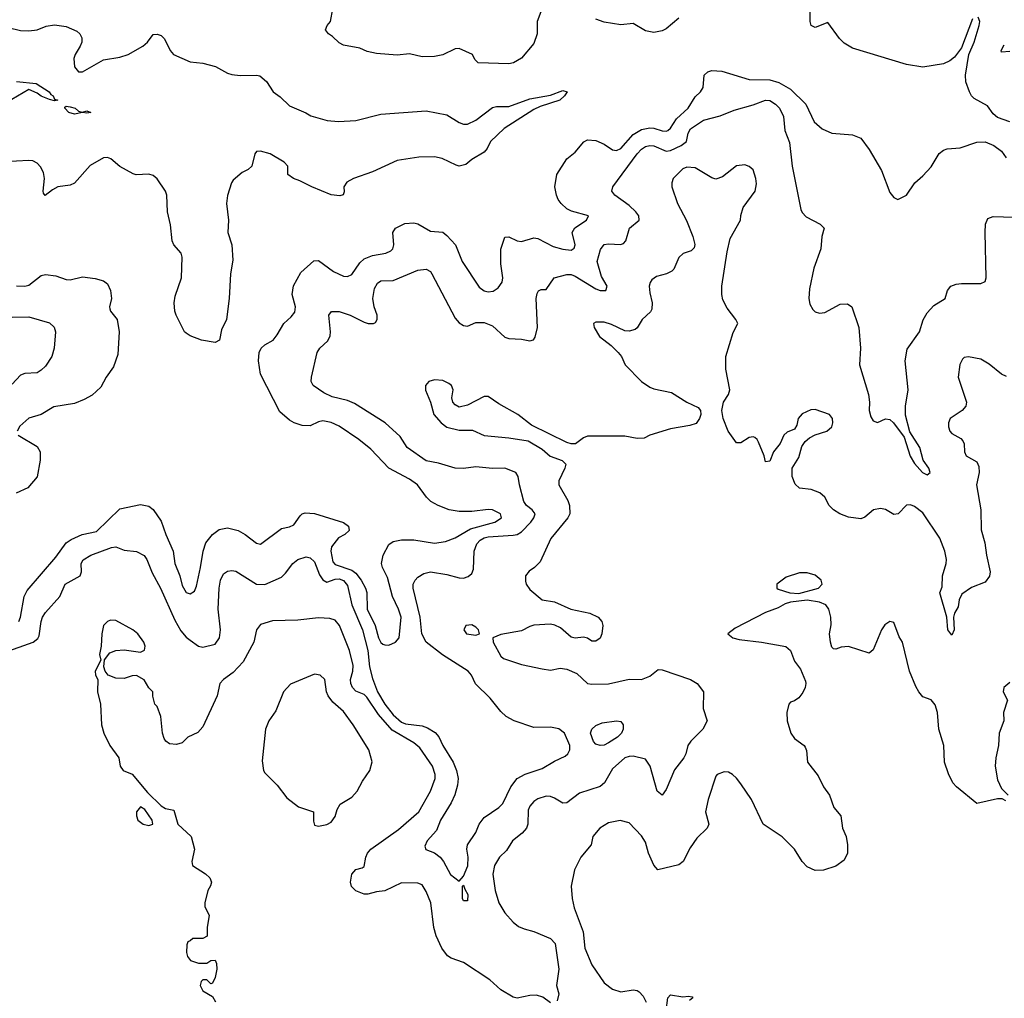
# Model space of a CAD drawing. Header units: inches. Extents: x 1384664 to 1536621, y 460766 to 646467.
# Tile 214 of 256: x 1464586 to 1469343, y 483308 to 488038. Entities that reach past the tile are written whole.
import ezdxf

# ---------------------------------------------------------------- set-up
doc = ezdxf.new("R2010")
doc.units = ezdxf.units.IN
doc.header["$MEASUREMENT"] = 0
doc.layers.add('B4468', color=7, linetype='Continuous')

msp = doc.modelspace()

# ---------------------------------------------------------------- linework, layer by layer
at = {"layer": 'B4468', "color": 5}
for points, elevation in [([(1467103.4, 488076.6), (1467086.6, 488030), (1467086, 487970), (1467070, 487923.2), (1467010, 487851.7), (1466971.8, 487830), (1466950, 487825), (1466801, 487830), (1466785.1, 487845.1), (1466773.4, 487870), (1466710, 487899.6), (1466690, 487897.3), (1466631.1, 487868.9), (1466590, 487859.9), (1466530, 487859.3), (1466470, 487873.5), (1466410, 487867.2), (1466310, 487874.5), (1466264.8, 487884.8), (1466230, 487900.3), (1466150, 487915.3), (1466130, 487926), (1466097.6, 487957.6), (1466077.3, 487970), (1466063, 487990), (1466070.7, 488010), (1466087.3, 488030), (1466098, 488090)], 620), ([(1469190, 488043), (1469137.2, 487902.8), (1469102.8, 487857.2), (1469080.4, 487839.6), (1469050, 487824.7), (1468950, 487808.6), (1468870, 487821.8), (1468610, 487900.1), (1468570, 487924.8), (1468547.3, 487947.3), (1468490, 488024.9), (1468430, 488000.4), (1468410.8, 488010), (1468405.3, 488030), (1468406, 488090)], 620), ([(1467770, 488046.1), (1467710, 487993.8), (1467690, 487984.1), (1467650, 487976.5), (1467610, 487984.3), (1467550, 488019.6), (1467490, 488014), (1467410, 488027.1), (1467370, 488041.3)], 620), ([(1469370, 487545.1), (1469310, 487565.9), (1469290, 487583.5), (1469262.3, 487622.3), (1469197.8, 487657.8), (1469184.5, 487670), (1469174.7, 487690), (1469157.6, 487737.6), (1469155.1, 487770), (1469171.6, 487870), (1469197.8, 487930), (1469222.6, 488010), (1469225.5, 488030), (1469217.1, 488050)], 620), ([(1464530, 488000.5), (1464590, 487986), (1464630, 487983.8), (1464670, 487989.3), (1464713, 488007), (1464753.5, 488013.5), (1464810, 488004.8), (1464862.2, 487982.2), (1464876.5, 487970), (1464885.6, 487950), (1464885.4, 487930), (1464878.6, 487910), (1464853.2, 487870), (1464846.8, 487850), (1464851.2, 487811.2), (1464870, 487785.7), (1464890, 487786.9), (1464990, 487844.8), (1465070, 487857.1), (1465109.6, 487870), (1465180.5, 487910), (1465203, 487930), (1465230, 487966.4), (1465250, 487968.9), (1465270, 487961.3), (1465286.1, 487946.1), (1465312.2, 487890), (1465329.6, 487869.6), (1465410, 487834), (1465470, 487828.9), (1465531.3, 487811.3), (1465590, 487779.5), (1465610, 487773.7), (1465651.6, 487768.4), (1465730, 487770.4), (1465746.4, 487766.4), (1465778.8, 487738.8), (1465811, 487690), (1465845.1, 487665.1), (1465890, 487622), (1465968.5, 487588.5), (1465993, 487573), (1466071.1, 487551.1), (1466126.9, 487546.9), (1466210, 487551.8), (1466330, 487582.2), (1466550, 487597.2), (1466650, 487578.2), (1466710, 487541.1), (1466730, 487533), (1466750, 487532.9), (1466790, 487551.9), (1466870, 487613.6), (1466890, 487618), (1466950, 487619.1), (1467050, 487655.8), (1467150, 487672.8), (1467210, 487696.2), (1467230.4, 487690.4), (1467217.6, 487670), (1467195.8, 487650), (1467100.8, 487619.2), (1467070, 487604.3), (1466927.4, 487512.6), (1466861.4, 487450), (1466844.3, 487415.7), (1466830, 487398), (1466770, 487363.1), (1466741.1, 487338.9), (1466710, 487330.7), (1466694.5, 487334.5), (1466626.7, 487366.7), (1466590, 487375.4), (1466513.9, 487373.9), (1466410, 487358), (1466290, 487302.9), (1466199.1, 487270), (1466166.4, 487253.6), (1466152.4, 487230), (1466153.7, 487206.3), (1466148.2, 487191.8), (1466133, 487187), (1466090, 487191), (1465997, 487230), (1465940.1, 487260.1), (1465909.2, 487270), (1465882, 487290), (1465881.2, 487330), (1465864, 487350), (1465796, 487390), (1465750, 487403.6), (1465730, 487400.9), (1465721.6, 487390), (1465707.7, 487330), (1465690, 487314.5), (1465660.5, 487299.5), (1465617.1, 487262.9), (1465608.8, 487250), (1465590, 487189), (1465584.3, 487150), (1465595, 487070), (1465591, 487010), (1465610.9, 486950), (1465616.2, 486876.2), (1465604.4, 486810), (1465598.7, 486690), (1465584.3, 486590), (1465561.3, 486538.7), (1465550.4, 486489.6), (1465530, 486477.8), (1465464.2, 486490), (1465409.6, 486510), (1465390, 486523.5), (1465382.6, 486530), (1465342.2, 486610), (1465335, 486630), (1465331.5, 486670), (1465337.7, 486702.3), (1465368.2, 486790), (1465370.8, 486890.8), (1465366, 486910), (1465330.5, 486950.5), (1465321.8, 486970), (1465313.7, 487046.3), (1465300.1, 487110), (1465296.1, 487190), (1465290.3, 487210.3), (1465250, 487268.9), (1465230, 487284.5), (1465210, 487291.4), (1465148.9, 487288.9), (1465133.8, 487293.8), (1465070, 487328), (1465026.1, 487366.1), (1465010, 487371.6), (1464990, 487370.6), (1464926.5, 487333.5), (1464850, 487248.2), (1464830, 487238.9), (1464770, 487229.7), (1464744, 487216), (1464709.3, 487189.3), (1464700.1, 487200.1), (1464698.7, 487210), (1464705.8, 487270), (1464700.5, 487300.5), (1464687, 487327), (1464670, 487345.1), (1464650, 487355.8), (1464630, 487358.5), (1464510, 487351.9)], 580), ([(1469370, 487884.7), (1469330, 487882), (1469328.7, 487888.7), (1469343.4, 487916.6)], 640), ([(1464581.7, 485130), (1464590.1, 485150), (1464607.7, 485250), (1464621.2, 485278.8), (1464759.7, 485440.3), (1464809.7, 485510.3), (1464833.7, 485526.3), (1464888, 485550), (1464956.2, 485563.8), (1465070, 485674), (1465170, 485695.3), (1465210, 485686.6), (1465230, 485671.3), (1465270, 485614.7), (1465291.8, 485550), (1465327.9, 485470), (1465335.7, 485410), (1465359.2, 485350), (1465370, 485302.9), (1465390, 485269.6), (1465410, 485263.6), (1465430, 485276.2), (1465439.5, 485300.5), (1465460.1, 485390), (1465472.1, 485470), (1465485.5, 485510), (1465517.8, 485550), (1465550, 485574), (1465590, 485582.8), (1465641.3, 485570), (1465675.6, 485550), (1465730, 485508.8), (1465750, 485503.5), (1465850, 485579.8), (1465890, 485586.8), (1465910, 485596.3), (1465940.3, 485639.7), (1465950.1, 485649.9), (1465964.7, 485655.3), (1466010, 485651.8), (1466150, 485608.4), (1466173.9, 485590), (1466177.1, 485570), (1466156.2, 485550), (1466126.5, 485533.5), (1466092.6, 485490), (1466088.7, 485470), (1466098.2, 485418.2), (1466110, 485404.4), (1466190, 485378.3), (1466210, 485362.9), (1466236.4, 485330), (1466257.3, 485290), (1466262.6, 485270), (1466264.8, 485190), (1466302.9, 485110), (1466319.9, 485050), (1466330, 485028.5), (1466340.8, 485020.8), (1466350, 485016.1), (1466370, 485015.8), (1466401.4, 485030), (1466418.6, 485050), (1466428.2, 485150), (1466416.8, 485190), (1466386.9, 485250), (1466362.9, 485342.9), (1466338.7, 485390), (1466333.4, 485410), (1466342.5, 485450), (1466370, 485501), (1466390, 485517), (1466430, 485523.8), (1466490, 485523.6), (1466590, 485508.4), (1466643.5, 485516.5), (1466690, 485533.2), (1466763.3, 485576.7), (1466882, 485610), (1466913.7, 485630), (1466908.4, 485650), (1466870, 485669.1), (1466849.2, 485670.8), (1466770, 485661.2), (1466710, 485662), (1466660.3, 485670), (1466607.3, 485690), (1466572.8, 485710), (1466551.7, 485730), (1466508, 485790), (1466470, 485817.1), (1466370, 485871.3), (1466282, 485962), (1466223.7, 486010), (1466130, 486073), (1466090, 486091.3), (1466050, 486098.8), (1466030, 486094.3), (1465990, 486075.2), (1465950, 486077.6), (1465912.2, 486090), (1465890, 486102.5), (1465842.8, 486142.8), (1465750, 486324.4), (1465739.7, 486390), (1465742.9, 486430), (1465753.1, 486450), (1465770, 486466.9), (1465810.2, 486489.8), (1465830, 486514.7), (1465861.3, 486570), (1465898.2, 486601.8), (1465915.7, 486624.3), (1465918.9, 486650), (1465901.9, 486710), (1465908.4, 486751.6), (1465943.5, 486816.5), (1466007.1, 486872.9), (1466030, 486874.5), (1466102, 486822), (1466150, 486798.9), (1466170, 486796.5), (1466190, 486806.6), (1466230, 486863.2), (1466250, 486882.3), (1466290, 486899.1), (1466355.5, 486910), (1466379.3, 486920.7), (1466389.3, 486930), (1466394.3, 486950), (1466389.2, 487010), (1466401.1, 487030), (1466447.2, 487052.8), (1466490, 487056.8), (1466510, 487051.4), (1466570, 487015.7), (1466630, 487010.6), (1466650, 486995.6), (1466691.2, 486950), (1466723, 486870), (1466805.3, 486745.3), (1466830, 486727.2), (1466850, 486722.5), (1466874, 486726), (1466897.8, 486742.2), (1466916.3, 486770), (1466919.6, 486790), (1466910, 486858), (1466910.1, 486929.9), (1466930, 486987.3), (1466950, 486988.5), (1466988.8, 486968.8), (1467010, 486966.3), (1467070, 486984.7), (1467090, 486980.8), (1467162.7, 486942.7), (1467210, 486928.9), (1467250, 486924.2), (1467265.4, 486934.6), (1467269.3, 486950), (1467255.6, 487010), (1467267.8, 487032.2), (1467324.4, 487070), (1467333.4, 487090), (1467252.7, 487112.7), (1467230, 487124.8), (1467202, 487150), (1467186.9, 487170), (1467178.8, 487190), (1467171.9, 487230), (1467181.3, 487290), (1467230, 487365.7), (1467270, 487397.4), (1467312.1, 487447.9), (1467330, 487457), (1467370, 487454.8), (1467410, 487436.2), (1467449.9, 487409.9), (1467470, 487405.8), (1467490, 487416.2), (1467550, 487484.1), (1467590, 487507.5), (1467630, 487515.4), (1467650, 487514.2), (1467690, 487501.9), (1467710, 487499.6), (1467716.9, 487503.1), (1467730, 487514.5), (1467760.1, 487559.9), (1467816.4, 487610), (1467850, 487665.5), (1467875.5, 487690), (1467887.6, 487710), (1467893.6, 487770), (1467910, 487785.6), (1467930, 487792.2), (1467977.6, 487790), (1468110, 487749.4), (1468210, 487747.6), (1468254.1, 487734.1), (1468310, 487702.9), (1468385, 487630), (1468424.3, 487544.3), (1468463.5, 487510), (1468509.9, 487489.9), (1468610, 487481.2), (1468650, 487466), (1468690.9, 487410.9), (1468749.9, 487310), (1468790, 487202.7), (1468810, 487178.4), (1468829.5, 487169.5), (1468870.4, 487190), (1468910.4, 487250), (1468950, 487283.1), (1468990, 487327.3), (1469029, 487391), (1469050, 487408.2), (1469066.4, 487413.6), (1469130, 487418.5), (1469210, 487446.5), (1469250, 487447.4), (1469292.8, 487430), (1469330, 487402.2), (1469351.9, 487370)], 620), ([(1464570, 487739.1), (1464666, 487730), (1464727.7, 487690), (1464736.5, 487676.5), (1464747.3, 487670), (1464753.4, 487653.4), (1464770.7, 487649.3), (1464753.2, 487646.8), (1464730, 487652.7), (1464690, 487668), (1464670, 487683.5), (1464630, 487700.9), (1464547.8, 487652.2)], 560), ([(1464510, 484979.8), (1464650.2, 485030), (1464672.9, 485047.1), (1464680, 485060), (1464688.9, 485130), (1464696.6, 485150), (1464710, 485172.9), (1464779.3, 485250), (1464804.9, 485310), (1464878.5, 485350), (1464883.8, 485370), (1464882.6, 485410), (1464892.9, 485427.1), (1464929, 485451), (1465030, 485487.8), (1465050, 485489.8), (1465090, 485474.2), (1465150, 485468.2), (1465187.9, 485447.9), (1465199.8, 485430), (1465225.1, 485365.1), (1465266.9, 485290), (1465335.9, 485135.9), (1465364.6, 485084.6), (1465390, 485054.1), (1465410, 485038.7), (1465450, 485009.7), (1465470, 485005.7), (1465530, 485020.5), (1465551, 485050), (1465555.5, 485090), (1465545.4, 485190), (1465549, 485291), (1465556.2, 485330), (1465570, 485359.7), (1465590, 485372.8), (1465610, 485376.9), (1465630, 485373.5), (1465729.6, 485310), (1465770, 485308), (1465850, 485344), (1465870, 485362.6), (1465906.3, 485410), (1465930, 485428.5), (1465970, 485442), (1465990, 485438), (1466010, 485418.7), (1466034.6, 485354.6), (1466050.3, 485330.3), (1466070, 485319.9), (1466110, 485334.9), (1466130, 485335.9), (1466150, 485327.1), (1466170, 485303.5), (1466190.6, 485210), (1466241.9, 485090), (1466268.3, 484990), (1466275.4, 484910), (1466290, 484854.8), (1466315.4, 484790), (1466350, 484729.9), (1466390, 484679.2), (1466430, 484643.3), (1466450, 484635.7), (1466530, 484625.8), (1466556.4, 484616.4), (1466593.9, 484593.9), (1466611.4, 484571.4), (1466629.9, 484529.9), (1466680.8, 484450), (1466695.9, 484410), (1466703.8, 484370), (1466700.7, 484339.3), (1466687.8, 484292.2), (1466670, 484253), (1466618.3, 484170), (1466599.9, 484120.1), (1466554.7, 484070), (1466543.9, 484043.9), (1466548.3, 484028.3), (1466590, 484010.8), (1466616.8, 483990), (1466633.6, 483970), (1466666.8, 483906.8), (1466710, 483875.1), (1466730, 483898), (1466751.1, 483948.9), (1466752, 483990), (1466746.5, 484030), (1466749.2, 484050), (1466789.3, 484110), (1466806.6, 484150), (1466830, 484182.8), (1466901.3, 484230), (1466920.3, 484250), (1466958.4, 484330), (1466990, 484371.2), (1467027.5, 484392.5), (1467110, 484418.7), (1467170, 484454.6), (1467221.2, 484478.8), (1467234, 484490), (1467244, 484510), (1467244, 484530), (1467218.9, 484590), (1467191.5, 484611.5), (1467150, 484619.1), (1467070, 484617.4), (1466974.4, 484650), (1466936.9, 484670), (1466910, 484694.9), (1466858.5, 484758.5), (1466788.3, 484828.3), (1466768.2, 484870), (1466752.2, 484890), (1466629, 484969), (1466550.2, 485030), (1466528.8, 485070), (1466521, 485150), (1466487.5, 485290), (1466487.2, 485310), (1466495.9, 485330), (1466510, 485343.5), (1466538.6, 485361.4), (1466570, 485369.8), (1466650, 485356.7), (1466710, 485340.3), (1466730, 485339.8), (1466753.5, 485346.5), (1466770, 485361.6), (1466778.1, 485381.9), (1466781.7, 485470), (1466794.5, 485505.5), (1466810, 485522.6), (1466830, 485534.4), (1466850, 485538.6), (1466970, 485546.1), (1466990, 485550.9), (1467010, 485563.2), (1467055.8, 485610), (1467070.8, 485630), (1467077.1, 485650), (1467062.4, 485670), (1467035.2, 485690), (1467021.9, 485710), (1467000.7, 485790), (1466994.9, 485830), (1466982.6, 485850), (1466930, 485870.1), (1466870, 485869.5), (1466790, 485877.5), (1466730, 485869.6), (1466690, 485870.1), (1466610, 485894.3), (1466550, 485906.4), (1466458.5, 485970), (1466424.2, 486024.2), (1466351.3, 486090), (1466203.3, 486183.3), (1466170, 486197.1), (1466095.1, 486215.1), (1466054.7, 486234.7), (1466003, 486270), (1465994.4, 486290), (1465995.3, 486310), (1466022.8, 486430), (1466036, 486450), (1466074.4, 486485.6), (1466086, 486510), (1466088.2, 486530), (1466078.7, 486610), (1466092, 486628), (1466130, 486627.2), (1466182, 486610), (1466250, 486576.4), (1466270.3, 486569.7), (1466296, 486570), (1466305.1, 486574.9), (1466313.7, 486590), (1466312.8, 486610), (1466298.6, 486650), (1466292.6, 486690), (1466300.7, 486739.3), (1466314.5, 486765.5), (1466330, 486775.4), (1466390, 486778.5), (1466510, 486827.7), (1466550, 486831.9), (1466570, 486820.7), (1466577.9, 486810), (1466690, 486595), (1466710, 486573.6), (1466730, 486560.3), (1466750, 486557.6), (1466790, 486574.3), (1466830, 486574.1), (1466870, 486559), (1466930, 486504.2), (1466950, 486496.9), (1467010, 486493.7), (1467050, 486485.4), (1467069.1, 486490.9), (1467076.5, 486503.5), (1467087.9, 486550), (1467082, 486690), (1467085.8, 486714.2), (1467092.3, 486727.7), (1467105.3, 486734.7), (1467130, 486734.5), (1467168.7, 486791.3), (1467230, 486807.2), (1467250, 486806.3), (1467270, 486799), (1467370, 486737.3), (1467391, 486729), (1467418, 486730), (1467423.6, 486750), (1467397.4, 486797.4), (1467376.3, 486870), (1467392.8, 486927.2), (1467410, 486952.1), (1467430, 486955), (1467488.8, 486951.2), (1467503.6, 486956.4), (1467515, 486970), (1467532, 487030), (1467578.3, 487070), (1467577.1, 487090), (1467562.7, 487110), (1467530, 487140.9), (1467461.6, 487190), (1467446.8, 487210), (1467452.4, 487230), (1467569.1, 487390), (1467590, 487412.7), (1467610, 487425.7), (1467630, 487430.8), (1467650, 487428.9), (1467710, 487402.8), (1467730, 487406.7), (1467781.8, 487430), (1467807.4, 487450), (1467816.1, 487490), (1467826.4, 487510), (1467890, 487552.4), (1467970, 487573), (1468038.6, 487601.4), (1468130, 487627), (1468190, 487649.8), (1468210, 487647.6), (1468237.7, 487630), (1468257.8, 487610), (1468276.5, 487570), (1468283.5, 487503.5), (1468305.4, 487445.4), (1468319, 487330), (1468360.7, 487120.7), (1468366.6, 487106.6), (1468385.9, 487085.9), (1468453, 487050), (1468472.1, 487030), (1468461.5, 486990), (1468457.5, 486930), (1468422.3, 486837.7), (1468402.2, 486737.8), (1468398.1, 486690), (1468402.8, 486662.8), (1468417.3, 486637.3), (1468430, 486626.8), (1468450, 486619.4), (1468476.7, 486623.3), (1468550, 486664), (1468585.4, 486665.4), (1468606, 486650), (1468639.8, 486550), (1468648.5, 486450), (1468644.3, 486370), (1468687.2, 486227.2), (1468692.2, 486190), (1468689.9, 486149.9), (1468698.2, 486118.2), (1468710, 486098.8), (1468730, 486092.2), (1468770, 486109.9), (1468790, 486106), (1468807.7, 486090), (1468859.9, 486019.9), (1468888.6, 485928.6), (1468910, 485893.6), (1468948.3, 485850), (1468970, 485838), (1468984.4, 485850), (1468978.3, 485870), (1468951.8, 485910), (1468934.7, 485970), (1468886.7, 486046.7), (1468866.1, 486126.1), (1468865.5, 486170), (1468878.4, 486250), (1468863.8, 486390), (1468874.6, 486445.4), (1468933.6, 486530), (1468952, 486588), (1468970, 486622), (1469003.5, 486656.5), (1469058, 486690), (1469068.2, 486730), (1469084.9, 486750), (1469110, 486759.7), (1469137.2, 486762.8), (1469230, 486763.5), (1469250, 486773.2), (1469255.6, 486790), (1469250.3, 487010.3), (1469253.1, 487050), (1469263.2, 487076.8), (1469290, 487086.4), (1469390, 487083.9)], 640), ([(1469354.3, 486314.3), (1469330, 486325.4), (1469270, 486374), (1469230, 486397.4), (1469170, 486409.6), (1469150, 486405.1), (1469142, 486398), (1469128.2, 486371.8), (1469119.6, 486310), (1469160.1, 486190), (1469157.3, 486170), (1469140.2, 486150), (1469080.9, 486110), (1469073.6, 486090), (1469073.4, 486070), (1469080.3, 486050), (1469090, 486038.9), (1469133.4, 486013.4), (1469142.8, 486002.8), (1469149.1, 485989.1), (1469150.3, 485950), (1469158.4, 485930), (1469210, 485900.9), (1469219.4, 485879.4), (1469222.3, 485850), (1469209.5, 485790), (1469230.1, 485669.9), (1469231.9, 485571.9), (1469249.4, 485510), (1469256.5, 485450), (1469275.5, 485370), (1469271.1, 485348.9), (1469250, 485320.4), (1469185.5, 485294.5), (1469138.6, 485261.4), (1469125.9, 485234.1), (1469120.3, 485199.7), (1469102, 485170), (1469097, 485150), (1469100.5, 485090), (1469090, 485064), (1469070, 485089), (1469065.4, 485150), (1469031.9, 485268.1), (1469043.5, 485296.5), (1469044.7, 485350), (1469062.4, 485410), (1469063.7, 485430), (1469056.7, 485470), (1469031.9, 485531.9), (1468950, 485655.1), (1468910, 485685.7), (1468890, 485692.8), (1468870, 485692.1), (1468830, 485649.2), (1468810, 485646.6), (1468770, 485671.2), (1468744.4, 485675.6), (1468710.5, 485669.5), (1468670, 485634), (1468650, 485625.2), (1468590, 485633.6), (1468549, 485650), (1468517.2, 485670), (1468497.2, 485690), (1468476.2, 485730), (1468452.2, 485752.2), (1468410, 485768.2), (1468354, 485774), (1468333.1, 485793.1), (1468317.6, 485830), (1468318.4, 485870), (1468350, 485922.8), (1468364.7, 485975.3), (1468380.6, 485999.4), (1468402.4, 486017.6), (1468428.8, 486031.2), (1468485.1, 486050), (1468509.6, 486070), (1468515.4, 486090), (1468513, 486110), (1468499.3, 486130), (1468430, 486154), (1468407.8, 486152.2), (1468367, 486133), (1468348, 486110), (1468341.1, 486078.9), (1468330, 486059), (1468294.8, 486045.2), (1468278, 486030), (1468261, 485990), (1468227.3, 485950), (1468210, 485904), (1468190, 485902), (1468183.7, 485930), (1468155.9, 485995.9), (1468149.5, 486009.5), (1468138.4, 486018.4), (1468130, 486022.7), (1468110, 486019.3), (1468070, 485993.2), (1468050, 485993.2), (1468009.6, 486050), (1467985.1, 486110), (1467978, 486150), (1467986, 486190), (1468010, 486226), (1468016.9, 486250), (1467998.4, 486350), (1467997, 486410), (1468032.9, 486527.1), (1468056.3, 486570), (1468046.6, 486590), (1468004, 486644), (1467983.9, 486683.9), (1467978.1, 486710), (1467979.2, 486750), (1468004.1, 486915.9), (1468018.8, 486981.2), (1468068.2, 487070), (1468070, 487092), (1468082, 487130), (1468138.7, 487210), (1468145.4, 487245.4), (1468142.4, 487270), (1468130, 487312.3), (1468110, 487329.4), (1468090, 487337), (1468050, 487332), (1467980.9, 487279.1), (1467950, 487267), (1467930, 487274.5), (1467850, 487322.2), (1467810, 487326), (1467790, 487316.8), (1467744, 487270), (1467736.9, 487250), (1467737.4, 487230), (1467764.2, 487150), (1467808.1, 487068.1), (1467838.5, 486990), (1467848.6, 486951.4), (1467845.1, 486934.9), (1467830, 486920.7), (1467792.1, 486907.9), (1467770.3, 486889.7), (1467747.2, 486832.8), (1467737.3, 486822.7), (1467711, 486810), (1467662.6, 486797.4), (1467639.6, 486780.4), (1467631.7, 486768.3), (1467627.8, 486750), (1467630, 486718), (1467642.4, 486670), (1467640.5, 486639.5), (1467633.5, 486626.5), (1467593.4, 486590), (1467570, 486549.6), (1467558.9, 486541.1), (1467530, 486532.8), (1467510, 486534.7), (1467445.2, 486565.2), (1467410, 486576.4), (1467370, 486576.3), (1467359.1, 486570), (1467361.1, 486550), (1467387, 486507), (1467443.4, 486463.4), (1467477.3, 486430), (1467493.4, 486410), (1467510.8, 486370), (1467590.4, 486290), (1467630, 486262), (1467650, 486253.6), (1467736, 486236), (1467809.3, 486189.3), (1467864.7, 486164.7), (1467874.8, 486150), (1467877.3, 486130), (1467870.7, 486110), (1467853.7, 486086.3), (1467823.4, 486076.6), (1467730, 486060.3), (1467631.3, 486030), (1467603.8, 486016.2), (1467570, 486014), (1467510, 486025.1), (1467330, 486025.1), (1467310, 486018), (1467272, 485988), (1467250, 485988.2), (1467230, 485994.3), (1467058.9, 486078.9), (1466993.3, 486130), (1466901.5, 486181.5), (1466850, 486216.3), (1466830, 486217.6), (1466750, 486175.1), (1466710, 486165.6), (1466690, 486177), (1466678.4, 486190), (1466673.6, 486210), (1466679.6, 486250), (1466672, 486270), (1466660.1, 486280.1), (1466630, 486294), (1466590, 486297.4), (1466562.8, 486290), (1466546, 486270), (1466547.1, 486247.1), (1466570.5, 486190), (1466586.4, 486130), (1466623, 486090), (1466650, 486068.5), (1466710, 486054), (1466773.7, 486053.7), (1466830, 486028.9), (1466950, 486018), (1467043.4, 486003.4), (1467110, 485963), (1467148.6, 485928.6), (1467207.7, 485907.7), (1467224.9, 485890), (1467220.3, 485870), (1467190.3, 485810), (1467190.3, 485790), (1467234.4, 485714.4), (1467241.9, 485690), (1467243.5, 485650), (1467234.4, 485630), (1467152.9, 485530), (1467101.3, 485418.7), (1467073, 485390), (1467047.2, 485372.8), (1467030.4, 485350), (1467030, 485324.7), (1467033.1, 485310), (1467050, 485283.7), (1467110, 485234.4), (1467170, 485224.9), (1467248.5, 485188.5), (1467341, 485170), (1467381, 485150), (1467398.8, 485130), (1467404, 485110), (1467398.8, 485070), (1467390, 485048.7), (1467370, 485035.3), (1467350, 485035.3), (1467329.1, 485049.1), (1467310, 485054), (1467270, 485049), (1467250, 485054), (1467198.9, 485098.9), (1467172.1, 485112.1), (1467150, 485116.2), (1467070, 485111.1), (1467050, 485105.7), (1467010, 485085.1), (1466910, 485067), (1466871.3, 485050), (1466874, 485030), (1466910, 484962), (1466924, 484950), (1467010, 484922.2), (1467110, 484901.1), (1467150, 484894.9), (1467196.6, 484903.4), (1467230, 484899.3), (1467277.7, 484877.7), (1467330, 484830.7), (1467350, 484826), (1467430, 484828.4), (1467530, 484850.3), (1467590, 484849.1), (1467630, 484865), (1467670, 484898), (1467690, 484895.6), (1467827.3, 484850), (1467859.1, 484830), (1467890.4, 484790), (1467889, 484709), (1467908, 484650), (1467886.4, 484610), (1467828.3, 484551.7), (1467813.6, 484530), (1467804.5, 484490), (1467794.7, 484470), (1467750, 484412.3), (1467710, 484318), (1467690.3, 484289.7), (1467666.3, 484310), (1467632.5, 484430), (1467610, 484463.5), (1467550, 484478.4), (1467530, 484477.7), (1467510.4, 484470), (1467450, 484417.7), (1467410.8, 484349.2), (1467390, 484332.2), (1467290, 484299.5), (1467230, 484252.8), (1467210, 484251.8), (1467170, 484275.5), (1467150, 484283.5), (1467130, 484285.1), (1467090, 484272.1), (1467070, 484258.9), (1467050, 484236.9), (1467042.5, 484217.4), (1467041, 484150), (1467034.3, 484130), (1467014.1, 484105.9), (1466967, 484070), (1466937.7, 484022.3), (1466904.6, 483990), (1466880.3, 483950), (1466871.5, 483908.5), (1466882.5, 483830), (1466901.6, 483770), (1466930, 483721.3), (1466970, 483676), (1466996.2, 483656.2), (1467023.6, 483643.6), (1467070, 483631.8), (1467150, 483597.5), (1467173.5, 483573.5), (1467191.5, 483450), (1467178.9, 483370), (1467190.3, 483330), (1467183.4, 483296.6)], 660), ([(1464570, 486751.9), (1464610, 486750.6), (1464630, 486755.5), (1464690, 486802.3), (1464710, 486806.6), (1464760.6, 486800.6), (1464810, 486781.8), (1464830, 486781.4), (1464890, 486795.4), (1464950, 486787.1), (1464990, 486775.8), (1465010, 486760.9), (1465024.4, 486730), (1465029.8, 486690), (1465019.8, 486650), (1465021.4, 486641.4), (1465023.9, 486630), (1465056.1, 486590), (1465065.7, 486530), (1465059.7, 486420.3), (1465039.3, 486360.7), (1465002.9, 486310), (1464978, 486262), (1464936.1, 486223.9), (1464897.8, 486202.2), (1464850, 486183.2), (1464750, 486166.5), (1464690, 486130.3), (1464630, 486112.2), (1464586.6, 486073.4), (1464574, 486050)], 620), ([(1464550, 486599.8), (1464630, 486602.8), (1464730, 486573.8), (1464751.7, 486551.7), (1464758, 486530), (1464752, 486450), (1464741.6, 486410), (1464710, 486364.4), (1464690, 486343.8), (1464670, 486332.2), (1464610, 486327.8), (1464590, 486319.5), (1464550, 486277.4)], 640), ([(1464578.5, 486030), (1464670, 485974.7), (1464683.9, 485950), (1464684.5, 485910), (1464670, 485828.4), (1464624.7, 485775.3), (1464568.7, 485750)], 620), ([(1469350, 484262.2), (1469333, 484273), (1469310, 484273.3), (1469210, 484249.7), (1469112.2, 484330), (1469095.3, 484350), (1469073.5, 484393.5), (1469053.8, 484450), (1469050.6, 484530), (1469027.4, 484610), (1469020.3, 484690), (1469010, 484726.6), (1468990, 484751.2), (1468950, 484765.2), (1468930, 484789.3), (1468915.9, 484815.9), (1468884.4, 484890), (1468850.7, 485030), (1468835.7, 485055.7), (1468810, 485125.1), (1468790, 485129.5), (1468766, 485114), (1468750.6, 485090), (1468710, 484993.2), (1468690, 484977.2), (1468590, 485009.3), (1468554.4, 485005.6), (1468530, 484995.3), (1468518, 484998), (1468510, 485006), (1468504, 485030), (1468499.3, 485070), (1468506.9, 485113.1), (1468505.6, 485150), (1468494.8, 485190), (1468480.4, 485210), (1468450, 485223.5), (1468390, 485233), (1468310, 485222.7), (1468284.5, 485215.5), (1468250, 485196.3), (1468190, 485172.3), (1468043.4, 485096.6), (1468006.8, 485070), (1468030.8, 485050), (1468061.8, 485041.8), (1468170, 485030.2), (1468288.2, 485008.2), (1468310.7, 484990), (1468330, 484938), (1468358.5, 484898.5), (1468382, 484842), (1468384.9, 484830), (1468380.4, 484810), (1468370, 484786.6), (1468350, 484760.9), (1468330, 484746.6), (1468310, 484739.3), (1468302, 484730), (1468292.4, 484690), (1468294, 484650), (1468312.4, 484590), (1468330, 484563.8), (1468376.3, 484530), (1468381.7, 484521.7), (1468386.9, 484506.9), (1468392, 484450), (1468443.5, 484383.5), (1468470.2, 484330), (1468498.2, 484290), (1468519.7, 484230), (1468553.2, 484190), (1468561.7, 484130), (1468579, 484090), (1468585.5, 484050), (1468585.7, 484010), (1468570, 483976), (1468530, 483946.6), (1468470, 483927), (1468430, 483925.6), (1468390, 483944.4), (1468366.4, 483970), (1468329.2, 484029.2), (1468269.2, 484089.2), (1468177.4, 484150), (1468122.5, 484270), (1468070, 484345.1), (1468050, 484371.8), (1468030, 484389.4), (1468010, 484400.9), (1467990, 484402.7), (1467956, 484390), (1467950, 484382), (1467912, 484270), (1467898.9, 484210), (1467915.6, 484150), (1467907.8, 484130), (1467857, 484083), (1467824.9, 484035.1), (1467791.8, 483970), (1467770, 483954.3), (1467669.1, 483929.1), (1467650, 483951.4), (1467624, 484010), (1467610, 484063.7), (1467590, 484093), (1467530, 484157), (1467487, 484167), (1467430, 484156.9), (1467388.2, 484130), (1467354.8, 484090), (1467346.8, 484050), (1467297.1, 483990), (1467266.5, 483930), (1467251, 483850), (1467254.6, 483790), (1467265.4, 483745.4), (1467308, 483630), (1467316.3, 483550), (1467350.1, 483470.1), (1467410, 483382.4), (1467450, 483352.4), (1467490, 483339.5), (1467550, 483348.6), (1467570, 483346), (1467579.3, 483339.3), (1467598.7, 483318.7), (1467612.4, 483290)], 680), ([(1467150, 483286), (1467113.4, 483313.4), (1467083.5, 483323.5), (1467050, 483322.2), (1466990, 483308.9), (1466970, 483314), (1466910, 483349.1), (1466857, 483397), (1466730, 483481.2), (1466670, 483502.2), (1466653.6, 483513.6), (1466626.1, 483550), (1466598, 483610), (1466587.1, 483650), (1466572.8, 483770), (1466550, 483824.7), (1466530, 483856.3), (1466510, 483864.2), (1466430, 483866), (1466350, 483827.3), (1466310, 483823.7), (1466268.2, 483811.8), (1466250, 483811.6), (1466210, 483827.8), (1466188.4, 483848.4), (1466183.5, 483870), (1466191.1, 483908.9), (1466210, 483930.4), (1466240.9, 483939.1), (1466250, 483946), (1466258.2, 483990), (1466266.4, 484010), (1466282.7, 484030), (1466416.2, 484123.8), (1466514, 484210), (1466571.3, 484310), (1466593.3, 484370), (1466593.3, 484390), (1466580.4, 484430), (1466518.9, 484518.9), (1466490, 484543), (1466385, 484605), (1466320.2, 484680.2), (1466263.5, 484763.5), (1466250, 484776.6), (1466210, 484792.4), (1466193.4, 484810), (1466185.8, 484830), (1466184.6, 484850), (1466194.8, 484890), (1466196.4, 484916.4), (1466179.1, 484990), (1466131.5, 485110), (1466110, 485135.4), (1466084.9, 485144.9), (1466030, 485146.6), (1465930, 485135.6), (1465807.4, 485132.6), (1465750, 485114.7), (1465730.4, 485090), (1465717.4, 485030), (1465665.7, 484934.3), (1465616.9, 484883.1), (1465570.2, 484849.8), (1465553.4, 484830), (1465539.6, 484770), (1465470, 484620.9), (1465447, 484593), (1465398.8, 484570), (1465370, 484543.7), (1465344.1, 484535.9), (1465310, 484538.4), (1465291.3, 484551.3), (1465283.5, 484563.5), (1465275.1, 484590), (1465267.8, 484670), (1465250, 484719.3), (1465239.3, 484730), (1465229.3, 484769.3), (1465228.7, 484790), (1465210, 484808.7), (1465187.1, 484847.1), (1465150, 484867.8), (1465130, 484866.3), (1465090, 484854), (1465050, 484855.4), (1465013.2, 484870), (1464998, 484890), (1464992.3, 484910), (1464995.1, 484944.9), (1465022, 484978), (1465050, 484988.7), (1465090, 484992), (1465170, 484980.7), (1465189.2, 484990.8), (1465192.7, 485010), (1465186, 485030), (1465156, 485070), (1465133.2, 485090), (1465050, 485134), (1465024.1, 485135.9), (1465010, 485129.2), (1464990.8, 485110), (1464982, 485070), (1464978.8, 485010), (1464971, 484970), (1464978, 484942), (1464951, 484890), (1464951.3, 484870), (1464962.8, 484850), (1464962.4, 484790), (1464977, 484730), (1464980.3, 484630), (1464992.4, 484590), (1465021.3, 484530), (1465065.5, 484470), (1465071, 484430), (1465086, 484410), (1465130, 484391.3), (1465203.1, 484303.1), (1465270, 484238), (1465290, 484225.5), (1465330, 484218), (1465350.4, 484150), (1465414.8, 484090), (1465430.7, 484030), (1465417.3, 483970), (1465420.7, 483950), (1465483.8, 483910), (1465504.4, 483890), (1465512, 483870), (1465508.3, 483851.7), (1465494.8, 483830), (1465481, 483770), (1465481, 483750), (1465501, 483710), (1465490.9, 483650.9), (1465491, 483609), (1465470, 483598), (1465422, 483598), (1465410, 483586), (1465398, 483582), (1465392.7, 483567.3), (1465391.3, 483530), (1465396, 483510), (1465410.9, 483490.9), (1465450, 483478), (1465490, 483478), (1465510, 483491.3), (1465530, 483492), (1465537.3, 483477.3), (1465538.8, 483450), (1465530.7, 483409.3), (1465518, 483382), (1465510, 483378), (1465490, 483398), (1465470, 483398), (1465462, 483390), (1465458, 483370), (1465470, 483344.7), (1465516.9, 483316.9), (1465531.1, 483291.2)], 660), ([(1469370, 484834), (1469341.5, 484810), (1469338.3, 484790), (1469359.3, 484750), (1469339.5, 484690), (1469341.6, 484650), (1469318.4, 484590), (1469315.6, 484530), (1469301.6, 484470), (1469299.1, 484430), (1469310, 484364.9), (1469330, 484323.2), (1469362, 484290)], 680), ([(1467709.6, 483250), (1467717.6, 483310), (1467730, 483325.5), (1467790, 483316), (1467818, 483318), (1467834.8, 483314.8), (1467838, 483310), (1467822, 483298)], 680)]:
    msp.add_lwpolyline(points, dxfattribs=dict(at, elevation=elevation))
for points, elevation in [([(1464890, 487590.6), (1464910, 487597.3), (1464930, 487589.7), (1464910, 487586.3), (1464890, 487589.6), (1464850, 487581.7), (1464823.6, 487590), (1464804.5, 487610), (1464803.7, 487616.3), (1464810, 487621), (1464830, 487617.4), (1464854, 487610), (1464870, 487596.3)], 560), ([(1468354.4, 485365.6), (1468290, 485344.2), (1468244.9, 485310), (1468244.9, 485290), (1468250, 485286.4), (1468307.5, 485267.5), (1468350, 485264.9), (1468446, 485290), (1468462.4, 485310), (1468458.7, 485330), (1468430, 485354), (1468390, 485365.4)], 680), ([(1466770, 485112.7), (1466742, 485110), (1466731.3, 485090), (1466744.7, 485070), (1466790, 485064), (1466808, 485070), (1466802, 485090), (1466790, 485102)], 660), ([(1466010, 484874.3), (1465893.5, 484826.5), (1465860.3, 484790), (1465822.9, 484697.1), (1465790.3, 484649.7), (1465772.7, 484610), (1465756.8, 484456.8), (1465764, 484410), (1465770, 484398), (1465830, 484338.8), (1465876.7, 484276.7), (1465933.5, 484233.5), (1466006, 484210), (1466004.9, 484164.9), (1466010, 484146), (1466030, 484140.7), (1466070, 484148), (1466090, 484160.5), (1466110, 484187.3), (1466119.6, 484220.4), (1466133.8, 484246.2), (1466190, 484280.5), (1466217, 484310), (1466242, 484358), (1466278, 484410), (1466289.4, 484450.6), (1466272.8, 484510), (1466197.2, 484630), (1466150, 484694), (1466099.1, 484739.1), (1466075.5, 484770), (1466068.6, 484790), (1466060.7, 484850), (1466037.2, 484870)], 680), ([(1467390, 484529.8), (1467370, 484537.2), (1467358.7, 484550), (1467343.5, 484590), (1467349.6, 484610), (1467370, 484627.4), (1467400.9, 484639.1), (1467470, 484650.2), (1467490, 484646.4), (1467500.9, 484630), (1467501.1, 484610), (1467493.7, 484590), (1467474.2, 484570), (1467430, 484542.7), (1467410, 484532.5)], 640), ([(1465170, 484233.2), (1465150.7, 484210), (1465150.7, 484190), (1465157.3, 484170), (1465182.8, 484150), (1465210, 484143), (1465228.7, 484150), (1465226, 484170), (1465190, 484221.2)], 660), ([(1466750, 483779), (1466730, 483779.3), (1466725.4, 483790), (1466725.2, 483850), (1466730, 483856), (1466735.9, 483835.9), (1466751.7, 483810)], 640)]:
    msp.add_lwpolyline(points, close=True, dxfattribs=dict(at, elevation=elevation))

doc.saveas('drawing.dxf')
